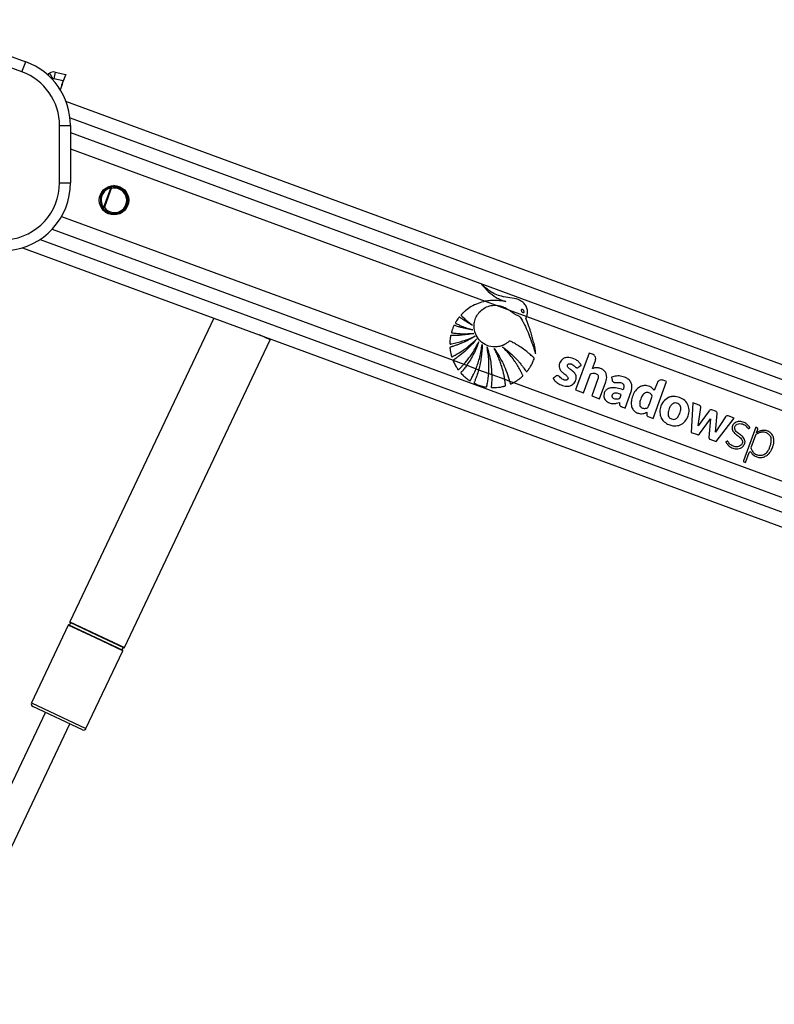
# Model space of a CAD drawing. Header units: millimetres. Extents: x 1903 to 18395, y 655 to 15963.
# Tile 13 of 54: x 3410 to 3965, y 6577 to 7300. Entities that reach past the tile are written whole.
import ezdxf

# ---------------------------------------------------------------- set-up
doc = ezdxf.new("R2010")
doc.units = ezdxf.units.MM

msp = doc.modelspace()

# ---------------------------------------------------------------- linework, layer by layer
at = {"color": 7, "linetype": 'Continuous', "lineweight": 25, "ltscale": 2}
for p, q in [((3329.64, 7300.26), (3414.45, 7269.39)), ((3411.72, 7261.87), (3326.9, 7292.74)), ((3411.72, 7261.87), (3414.45, 7269.39)), ((3431.08, 7260.55), (3431.95, 7261.05)), ((3436.2, 7261.71), (3443.82, 7260.07)), ((3443.82, 7260.07), (3442.08, 7255.34)), ((3442.08, 7255.34), (3435.06, 7256.85)), ((3440.95, 7252.01), (3439.83, 7248.78)), ((3442.08, 7255.34), (3440.86, 7252.03)), ((4899.9, 6704.87), (3444.06, 7240.25)), ((3439.35, 7180.46), (3439.35, 7222.4)), ((3439.35, 7222.4), (3447.35, 7222.4)), ((3447.35, 7222.4), (3447.35, 7180.46)), ((3439.35, 7180.46), (3447.35, 7180.46)), ((3478.97, 7178.4), (3481.81, 7177.36)), ((3481.83, 7177.44), (3479.22, 7178.41)), ((3481.83, 7177.44), (3481.81, 7177.36)), ((3471.93, 7162.43), (3477.04, 7176.35)), ((3477.31, 7176.16), (3472.25, 7162.4)), ((3474.71, 7176.43), (3474.94, 7175.99)), ((3477.15, 7176.45), (3477.04, 7176.35)), ((3470.1, 7163.89), (3470.56, 7164.07)), ((3471.94, 7162.29), (3471.93, 7162.43)), ((3475.86, 7158.17), (3472.16, 7159.53)), ((3472.35, 7159.37), (3475.83, 7158.09)), ((3475.83, 7158.09), (3475.86, 7158.17)), ((3412.07, 7132.68), (4699.41, 6659.27)), ((3752.12, 7093.31), (3760.03, 7090.4)), ((3760.03, 7090.4), (3769.88, 7086.78)), ((3769.88, 7086.78), (3782.57, 7082.11)), ((3552.64, 7080.99), (3446.91, 6857.84)), ((3782.57, 7082.11), (4592.57, 6784.24)), ((3486.94, 6838.87), (3594.05, 7064.93)), ((3594.05, 7064.93), (3594.31, 7065.66)), ((3828.49, 7055.32), (3818.53, 7028.26)), ((3830.97, 7054.41), (3828.49, 7055.32)), ((3728.5, 7049.97), (3736.39, 7047.07)), ((3830.88, 7043.87), (3833.08, 7049.85)), ((3736.39, 7047.07), (3738.53, 7046.28)), ((3738.53, 7046.28), (3745.34, 7043.78)), ((3745.34, 7043.78), (3747.27, 7043.07)), ((3747.27, 7043.07), (3754.66, 7040.35)), ((3754.66, 7040.35), (3756.9, 7039.53)), ((3824.35, 7026.12), (3829.45, 7040)), ((3756.9, 7039.53), (3766.45, 7036.01)), ((3766.45, 7036.01), (3769.95, 7034.73)), ((3769.95, 7034.73), (3772.91, 7033.64)), ((3772.91, 7033.64), (4575.83, 6738.37)), ((3834.9, 7036.27), (3830.35, 7023.91)), ((3836.17, 7021.77), (3840.72, 7034.14)), ((3844.9, 7037.58), (3845.28, 7035.37)), ((3875.45, 7007.32), (3885.41, 7034.39)), ((3878.37, 7033.21), (3876.34, 7027.7)), ((3885.41, 7034.39), (3882.91, 7035.31)), ((3818.53, 7028.26), (3824.35, 7026.12)), ((3854.87, 7014.89), (3859.34, 7027.05)), ((3830.35, 7023.91), (3836.17, 7021.77)), ((3904.61, 7018.69), (3903.5, 6997.01)), ((3909.27, 7016.98), (3904.61, 7018.69)), ((3870.88, 7011.8), (3870.78, 7010.15)), ((3908.63, 7001.86), (3910.51, 7015.37)), ((3916.69, 7012.96), (3908.63, 7001.86)), ((3921.41, 7012.53), (3918.63, 7013.55)), ((3871.85, 7008.65), (3875.45, 7007.32)), ((3909.6, 6995.88), (3917.59, 7006.89)), ((3917.59, 7006.89), (3916.5, 6993.34)), ((3921.28, 6997.16), (3922.51, 7010.8)), ((3928.66, 7008.45), (3921.28, 6997.16)), ((3921.92, 6990.24), (3934.98, 7007.52)), ((3934.98, 7007.52), (3930.65, 7009.11)), ((3903.5, 6997.01), (3908, 6995.35)), ((3950.95, 7000.77), (3941.87, 6976.08)), ((3951.8, 7000.46), (3950.95, 7000.77)), ((3951.44, 6996.76), (3951.46, 6996.78)), ((3951.46, 6996.78), (3952.36, 6999.25)), ((3917.2, 6991.97), (3921.92, 6990.24)), ((3950.77, 6994.92), (3947.35, 6985.62)), ((3943.39, 6974.84), (3946.06, 6982.1)), ((3942.25, 6975.27), (3943.39, 6974.84)), ((3445.76, 6855.41), (3418.72, 6798.34)), ((3458.75, 6779.37), (3485.79, 6836.44)), ((3456.09, 6778.42), (3419.67, 6795.67)), ((3428.88, 6791.31), (3331.25, 6585.27)), ((3349.25, 6576.74), (3446.88, 6782.78))]:
    msp.add_line(p, q, dxfattribs=at)
at = {"color": 8, "linetype": 'Continuous', "lineweight": 25, "ltscale": 2}
for p, q in [((3434.35, 7256.74), (3433.92, 7256.5)), ((3447.01, 7228.26), (4888.97, 6697.99)), ((3447.35, 7217.27), (4614.52, 6788.06)), ((3447.35, 7205.38), (3752.12, 7093.31)), ((3440.82, 7155.76), (3728.5, 7049.97)), ((3433.95, 7146.4), (4589.99, 6721.27)), ((3425.02, 7138.82), (4714.23, 6664.72)), ((3594.05, 7064.93), (3586.32, 7068.6)), ((3465.78, 6845.93), (3445.76, 6855.41)), ((3446.18, 6855.64), (3485.7, 6836.91)), ((3446.91, 6857.84), (3486.94, 6838.87)), ((3466.76, 6848.01), (3447, 6857.37)), ((3485.79, 6836.44), (3465.78, 6845.93)), ((3486.52, 6838.64), (3466.76, 6848.01)), ((3418.72, 6798.34), (3458.75, 6779.37))]:
    msp.add_line(p, q, dxfattribs=at)
at = {"color": 7, "linetype": 'Continuous', "lineweight": 25, "ltscale": 2, "flags": 128}
msp.add_lwpolyline([(3440.95, 7252.01), (3440.94, 7252.02), (3440.93, 7252.02), (3440.92, 7252.02), (3440.91, 7252.02), (3440.9, 7252.03), (3440.89, 7252.03), (3440.88, 7252.03), (3440.86, 7252.03)], dxfattribs=at)
at = {"color": 7, "linetype": 'Continuous', "lineweight": 25, "ltscale": 4}
msp.add_circle((3479.33, 7167.61), 10.8, dxfattribs=at)
for centre, radius, start, end in [((3397.35, 7222.4), 50, 0, 70), ((3397.35, 7222.4), 42, 0, 70), ((3428.6, 7264.89), 5, 288.13033, 299.80946), ((3428.6, 7264.89), 5, 288.13763, 299.80944), ((3434.93, 7255.85), 6, 77.85672, 119.80946), ((3526.83, 7311.13), 107.28, 207.82695, 210.46246), ((3505.74, 7242.92), 72.04, 164.87744, 168.84715), ((3434.85, 7255.88), 1, 77.85672, 119.80946), ((3397.35, 7180.46), 42, 275, 0), ((3397.35, 7180.46), 50, 275, 0), ((3479.33, 7167.61), 10.06, 75.73698, 249.80946), ((3479.33, 7167.61), 10.14, 249.82691, 75.69304), ((3479.33, 7167.61), 9.96, 117.65002, 201.9689), ((3479.33, 7167.61), 9.46, 117.65002, 201.9689), ((3890.61, 7013.46), 9.95, 97.11548, 100.51669), ((3918.05, 7011.97), 1.69, 69.80946, 144.02447), ((3920.83, 7010.95), 1.68, 354.84557, 69.80946), ((3889.67, 7011.86), 9.27, 205.18188, 209.93656), ((3930.07, 7007.53), 1.68, 69.80946, 146.84423), ((3951.47, 6999.57), 0.948, 339.80946, 69.80946), ((3956.65, 6990.43), 8.08, 62.49023, 68.80439), ((3952.14, 6994.42), 1.45, 121.89735, 159.80946), ((3946.83, 6981.82), 0.821, 33.86502, 159.80946), ((3942.46, 6975.86), 0.632, 159.80946, 249.80946), ((3446.12, 6855.24), 0.4, 81.24959, 154.64804), ((3446.33, 6856.62), 1, 261.24959, 48.04649), ((3447.27, 6857.66), 0.4, 154.64804, 228.04649), ((3486.37, 6837.66), 1, 81.24959, 228.04649), ((3486.58, 6839.04), 0.4, 261.24959, 334.64804), ((3485.43, 6836.61), 0.4, 334.64804, 48.04649), ((3420.52, 6797.48), 2, 154.64804, 244.64804), ((3456.94, 6780.22), 2, 244.64804, 334.64804)]:
    msp.add_arc(centre, radius, start, end, dxfattribs=at)
msp.add_ellipse((3479.67, 7167.48), major_axis=(8.44, -3.1), ratio=0.999983, start_param=4.094081, end_param=8.47229, dxfattribs=at)
at = {"color": 8, "linetype": 'Continuous', "lineweight": 25, "ltscale": 2}
msp.add_open_spline([(3431.08, 7260.55), (3431.06, 7260.48), (3431.02, 7260.32), (3430.93, 7259.68), (3430.86, 7259.16), (3430.85, 7259.09)], degree=3, knots=[0, 0, 0, 0, 0.453391, 0.923388, 1, 1, 1, 1], dxfattribs=at)
at = {"color": 7, "linetype": 'Continuous', "lineweight": 25, "ltscale": 2}
for points, knots in [([(3442.6, 7256.75), (3442.58, 7256.7), (3442.55, 7256.6), (3442.26, 7255.79), (3441.85, 7254.6), (3441.39, 7253.26), (3441.08, 7252.37), (3440.95, 7252.01)], [0, 0, 0, 0, 0.213276, 0.426545, 0.640061, 0.854446, 1, 1, 1, 1]), ([(3474.71, 7176.43), (3475.43, 7176.75), (3477.17, 7177.52), (3480.26, 7177.73), (3483.61, 7176.87), (3486.53, 7174.87), (3488.59, 7171.97), (3489.52, 7168.57), (3489.26, 7165.14), (3487.93, 7162.08), (3485.72, 7159.64), (3482.85, 7158.03), (3479.56, 7157.41), (3476.15, 7157.92), (3473.06, 7159.59), (3471.06, 7161.79), (3470.33, 7163.38), (3470.1, 7163.89)], [0, 0, 0, 0, 0.048635, 0.118424, 0.190965, 0.265084, 0.338808, 0.410243, 0.47863, 0.544689, 0.610083, 0.676612, 0.745578, 0.817366, 0.891192, 0.96526, 1, 1, 1, 1]), ([(3474.71, 7176.43), (3474.76, 7176.46), (3475.07, 7176.61), (3475.56, 7176.78), (3476.14, 7176.84), (3476.53, 7176.81), (3476.82, 7176.73), (3477.03, 7176.61), (3477.11, 7176.49), (3477.15, 7176.45)], [0, 0, 0, 0, 0.070103, 0.395135, 0.587131, 0.731052, 0.841657, 0.936351, 1, 1, 1, 1]), ([(3477.04, 7176.35), (3477.02, 7176.37), (3476.94, 7176.43), (3476.66, 7176.48), (3476.02, 7176.44), (3475.4, 7176.22), (3474.99, 7176.01), (3474.94, 7175.99)], [0, 0, 0, 0, 0.045344, 0.125649, 0.375686, 0.92411, 1, 1, 1, 1]), ([(3477.31, 7176.16), (3477.31, 7176.16), (3477.22, 7176.23), (3477.13, 7176.29), (3477.04, 7176.35)], [0, 0, 0, 0, 0.0286329, 1, 1, 1, 1]), ([(3477.15, 7176.45), (3477.2, 7176.36), (3477.26, 7176.26), (3477.31, 7176.16), (3477.31, 7176.16)], [0, 0, 0, 0, 0.971383, 1, 1, 1, 1]), ([(3471.94, 7162.29), (3471.89, 7162.28), (3471.73, 7162.24), (3471.47, 7162.3), (3471.07, 7162.5), (3470.54, 7163), (3470.26, 7163.55), (3470.1, 7163.89)], [0, 0, 0, 0, 0.060695, 0.184545, 0.294065, 0.574644, 1, 1, 1, 1]), ([(3470.56, 7164.07), (3470.7, 7163.77), (3470.93, 7163.27), (3471.33, 7162.78), (3471.62, 7162.54), (3471.78, 7162.44), (3471.89, 7162.44), (3471.93, 7162.43)], [0, 0, 0, 0, 0.455671, 0.745011, 0.850638, 0.957061, 1, 1, 1, 1]), ([(3471.93, 7162.43), (3472.03, 7162.42), (3472.14, 7162.41), (3472.25, 7162.4), (3472.25, 7162.4)], [0, 0, 0, 0, 0.971367, 1, 1, 1, 1]), ([(3472.25, 7162.4), (3472.25, 7162.4), (3472.15, 7162.36), (3472.04, 7162.33), (3471.94, 7162.29)], [0, 0, 0, 0, 0.028617, 1, 1, 1, 1]), ([(3749.5, 7105.92), (3751.06, 7104.08), (3754.17, 7100.4), (3759.05, 7096.66), (3762.91, 7094.65), (3765.03, 7093.86), (3766.28, 7093.47), (3766.92, 7093.33), (3767.24, 7093.26)], [0, 0, 0, 0, 0.325668, 0.650323, 0.822897, 0.911046, 0.955442, 1, 1, 1, 1]), ([(3782.57, 7082.11), (3782.63, 7082.28), (3782.73, 7082.54), (3782.81, 7082.81), (3782.83, 7082.91), (3782.84, 7082.92), (3782.84, 7082.95), (3782.88, 7083.07), (3783, 7083.54), (3783.26, 7085.02), (3783.14, 7087.54), (3781.93, 7090.48), (3779.64, 7093.03), (3775.66, 7095.06), (3770.27, 7095.97), (3764.51, 7096.68), (3759.41, 7098.47), (3755.5, 7100.76), (3752.2, 7103.28), (3750.4, 7105.03), (3749.5, 7105.92)], [0, 0, 0, 0, 0.0122116, 0.018316, 0.0186974, 0.0187928, 0.0191743, 0.0207003, 0.0268047, 0.0512622, 0.1205248, 0.1896986, 0.2582554, 0.3423173, 0.4797059, 0.6178003, 0.725871, 0.8340203, 0.9166053, 1, 1, 1, 1]), ([(3752.12, 7093.31), (3750.35, 7092.86), (3746.79, 7091.96), (3742.02, 7089.61), (3738.57, 7087.24), (3736.66, 7085.59), (3735.87, 7084.85), (3735.47, 7084.46), (3735.06, 7084.02), (3734.66, 7083.69), (3734.43, 7083.37), (3734.39, 7083.16), (3734.45, 7082.93), (3734.66, 7082.67), (3734.94, 7082.4), (3735.22, 7082.16), (3735.77, 7081.65), (3736.6, 7080.82), (3738.18, 7079.38), (3740.2, 7077.63), (3741.9, 7076.33), (3742.75, 7075.67)], [0, 0, 0, 0, 0.170073, 0.342458, 0.493965, 0.560669, 0.578149, 0.595632, 0.613121, 0.63394, 0.644245, 0.648933, 0.65374, 0.665826, 0.679587, 0.690335, 0.699835, 0.749875, 0.799914, 0.899957, 1, 1, 1, 1]), ([(3767.24, 7093.26), (3766, 7093.43), (3763.53, 7093.76), (3759.75, 7093.97), (3755.93, 7093.91), (3753.39, 7093.51), (3752.12, 7093.31)], [0, 0, 0, 0, 0.246314, 0.493579, 0.745452, 1, 1, 1, 1]), ([(3787.97, 7050.86), (3788.03, 7050.99), (3788.12, 7051.17), (3788.14, 7051.44), (3788.06, 7051.62), (3787.84, 7051.87), (3787.33, 7052.31), (3786.47, 7053.14), (3785.13, 7054.32), (3783.02, 7056.11), (3780.12, 7058.33), (3777.05, 7060.41), (3774.55, 7061.9), (3772.99, 7062.81), (3771.66, 7063.46), (3770.83, 7064.1), (3770, 7064.18), (3769.63, 7063.91), (3768.96, 7063.31), (3767.66, 7062.21), (3766.14, 7061.4), (3765.02, 7060.92), (3764.59, 7060.76), (3763.83, 7060.48), (3762.59, 7060.13), (3759.48, 7059.6), (3754.78, 7060.03), (3749.54, 7062.76), (3745.8, 7067.05), (3744.01, 7071.75), (3743.78, 7076.19), (3744.54, 7080.04), (3746.33, 7083.76), (3749.23, 7086.99), (3753.05, 7089.34), (3756.8, 7090.42), (3759.16, 7090.4), (3760.03, 7090.4)], [0, 0, 0, 0, 0.005234, 0.007066, 0.009546, 0.012124, 0.018947, 0.033854, 0.055123, 0.082783, 0.133467, 0.186075, 0.215661, 0.237974, 0.251102, 0.26888, 0.274399, 0.27951, 0.284514, 0.306985, 0.340224, 0.345651, 0.351077, 0.356504, 0.374943, 0.396981, 0.469731, 0.539544, 0.604097, 0.669998, 0.715984, 0.761914, 0.809541, 0.862627, 0.915554, 0.968749, 1, 1, 1, 1]), ([(3760.03, 7090.4), (3761.05, 7090.27), (3763.12, 7090.03), (3765.78, 7089.05), (3768.03, 7087.94), (3769.26, 7087.16), (3769.88, 7086.78)], [0, 0, 0, 0, 0.289879, 0.589536, 0.793964, 1, 1, 1, 1]), ([(3769.88, 7086.78), (3770.43, 7086.39), (3771.18, 7085.87), (3772.09, 7085.17), (3772.66, 7084.75), (3773.24, 7084.35), (3774.33, 7083.65), (3775.94, 7082.99), (3777.83, 7081.91), (3778.7, 7080.23), (3779.42, 7079.03), (3779.85, 7078.21), (3780.05, 7077.84), (3780.13, 7077.68), (3780.17, 7077.61), (3780.18, 7077.58), (3780.19, 7077.57), (3780.19, 7077.56), (3780.2, 7077.56), (3782.15, 7073.77), (3784.03, 7069.32), (3785.9, 7064.28), (3786.47, 7062.71), (3787.02, 7061.13), (3787.56, 7059.55), (3788.09, 7057.96), (3788.62, 7056.38), (3788.96, 7055.33), (3789.13, 7054.81)], [0, 0, 0, 0, 0.052346, 0.0707685, 0.0890344, 0.1072433, 0.1255178, 0.1890436, 0.2432128, 0.2888753, 0.3325226, 0.35213, 0.3607571, 0.3645529, 0.366223, 0.3669579, 0.3672812, 0.3674235, 0.3674861, 0.3675353, 0.6977348, 0.7410707, 0.784395, 0.8276945, 0.8709548, 0.9141602, 0.9572944, 1, 1, 1, 1]), ([(3778.75, 7087.18), (3778.71, 7087.13), (3778.62, 7087.04), (3778.55, 7086.84), (3778.55, 7086.56), (3778.69, 7086.1), (3779.07, 7085.57), (3779.53, 7085.17), (3779.94, 7085.02), (3780.17, 7084.99), (3780.37, 7085.04), (3780.45, 7085.11), (3780.49, 7085.14)], [0, 0, 0, 0, 0.05441, 0.108832, 0.182981, 0.30482, 0.522556, 0.753613, 0.828747, 0.904475, 0.959027, 1, 1, 1, 1]), ([(3780.49, 7085.14), (3780.54, 7085.18), (3780.62, 7085.27), (3780.69, 7085.47), (3780.7, 7085.75), (3780.55, 7086.2), (3780.18, 7086.74), (3779.72, 7087.13), (3779.32, 7087.3), (3779.08, 7087.32), (3778.88, 7087.28), (3778.79, 7087.21), (3778.75, 7087.18)], [0, 0, 0, 0, 0.054059, 0.108137, 0.181491, 0.30198, 0.518466, 0.748826, 0.824559, 0.900878, 0.955237, 1, 1, 1, 1]), ([(3742.75, 7075.67), (3741.9, 7076.14), (3740.2, 7077.07), (3738.08, 7078.38), (3736.39, 7079.5), (3735.3, 7080.25), (3734.52, 7080.82), (3733.94, 7081.22), (3733.57, 7081.57), (3733.26, 7081.68), (3733.14, 7081.69), (3733.02, 7081.65), (3732.76, 7081.45), (3732.41, 7081), (3731.8, 7080.17), (3731.25, 7079.27), (3730.73, 7078.44), (3730.45, 7077.99), (3730.29, 7077.68), (3730.25, 7077.5), (3730.28, 7077.34), (3730.38, 7077.21), (3730.63, 7077.03), (3731.31, 7076.71), (3732.7, 7076), (3735.25, 7074.95), (3738.75, 7073.58), (3741.52, 7072.76), (3742.94, 7072.33)], [0, 0, 0, 0, 0.09576, 0.19152, 0.246759, 0.296659, 0.322491, 0.341821, 0.367138, 0.370982, 0.37465, 0.378607, 0.383429, 0.406829, 0.434289, 0.485454, 0.510376, 0.53143, 0.538666, 0.544529, 0.549036, 0.554037, 0.560031, 0.580165, 0.628108, 0.713988, 0.853414, 1, 1, 1, 1]), ([(3789.13, 7054.81), (3789.15, 7055.51), (3789.17, 7056.48), (3788.9, 7057.8), (3788.7, 7058.86), (3788.38, 7060.38), (3787.96, 7062.23), (3787.29, 7064.88), (3786.36, 7068.24), (3785.2, 7071.97), (3784.02, 7075.44), (3783.11, 7077.92), (3782.52, 7079.48), (3782.23, 7080.14), (3782.11, 7080.44), (3782.08, 7080.59), (3782.03, 7080.69), (3782, 7080.74), (3781.98, 7080.83), (3782.03, 7080.95), (3782.13, 7081.12), (3782.35, 7081.49), (3782.48, 7081.84), (3782.57, 7082.11)], [0, 0, 0, 0, 0.073127, 0.101915, 0.141793, 0.187064, 0.264692, 0.342321, 0.473995, 0.632265, 0.753153, 0.860231, 0.909873, 0.928648, 0.93682, 0.943166, 0.945245, 0.947608, 0.949621, 0.95472, 0.961087, 0.970084, 1, 1, 1, 1]), ([(3743.67, 7069.77), (3741.93, 7069.43), (3738.81, 7068.83), (3734.74, 7068.42), (3731.89, 7068.25), (3730.04, 7068.2), (3728.86, 7068.21), (3728.02, 7068.2), (3727.46, 7068.24), (3727.08, 7068.26), (3726.9, 7068.21), (3726.82, 7068.17), (3726.73, 7068.09), (3726.66, 7067.94), (3726.61, 7067.64), (3726.53, 7067.21), (3726.41, 7066.49), (3726.26, 7065.28), (3726.11, 7063.91), (3726.05, 7062.81), (3726.07, 7062.31), (3726.12, 7062.12), (3726.23, 7061.99), (3726.4, 7061.91), (3726.62, 7061.91), (3726.87, 7061.95), (3727.07, 7061.99), (3727.2, 7062.02), (3727.25, 7062.03), (3727.27, 7062.04), (3727.28, 7062.04), (3727.29, 7062.04), (3727.29, 7062.04), (3727.29, 7062.04), (3727.29, 7062.04), (3730.16, 7062.57), (3736.09, 7063.99), (3741.69, 7066.38), (3744.6, 7067.63)], [0, 0, 0, 0, 0.124268, 0.224134, 0.287391, 0.32581, 0.354668, 0.370117, 0.385225, 0.394173, 0.396313, 0.398354, 0.400352, 0.404874, 0.409569, 0.422064, 0.435864, 0.460943, 0.507806, 0.532673, 0.538552, 0.542987, 0.546573, 0.550039, 0.555782, 0.562197, 0.56788, 0.570235, 0.571223, 0.571646, 0.57183, 0.571911, 0.571946, 0.571962, 0.571969, 0.571974, 0.777422, 1, 1, 1, 1]), ([(3742.94, 7072.33), (3741.4, 7072.58), (3738.62, 7073.03), (3735.12, 7073.87), (3732.73, 7074.54), (3731.17, 7075.03), (3730.25, 7075.33), (3729.66, 7075.59), (3729.35, 7075.59), (3729.2, 7075.49), (3729.11, 7075.41), (3728.97, 7075.17), (3728.7, 7074.65), (3728.37, 7073.86), (3728.07, 7072.97), (3727.78, 7072.11), (3727.53, 7071.38), (3727.37, 7070.86), (3727.33, 7070.61), (3727.34, 7070.49), (3727.37, 7070.39), (3727.46, 7070.26), (3727.67, 7070.15), (3727.98, 7070.11), (3728.75, 7070.03), (3729.97, 7069.86), (3731.76, 7069.7), (3733.68, 7069.57), (3737.68, 7069.41), (3741.01, 7069.61), (3743.67, 7069.77)], [0, 0, 0, 0, 0.130262, 0.233617, 0.299768, 0.336789, 0.369447, 0.380584, 0.390293, 0.392933, 0.395825, 0.399941, 0.415813, 0.444971, 0.471103, 0.493456, 0.520924, 0.53476, 0.538753, 0.542051, 0.544892, 0.547529, 0.554863, 0.563496, 0.573591, 0.618893, 0.666575, 0.72277, 0.779183, 1, 1, 1, 1]), ([(3744.6, 7067.63), (3743.04, 7066.71), (3740.07, 7064.95), (3736.11, 7063.08), (3733.05, 7061.82), (3731.04, 7061.08), (3729.52, 7060.56), (3728.44, 7060.22), (3727.51, 7059.92), (3726.85, 7059.8), (3726.45, 7059.63), (3726.32, 7059.54), (3726.25, 7059.46), (3726.2, 7059.33), (3726.19, 7059.09), (3726.23, 7058.63), (3726.33, 7057.9), (3726.45, 7056.95), (3726.71, 7055.56), (3726.98, 7054.29), (3727.25, 7053.31), (3727.33, 7052.96), (3727.4, 7052.79), (3727.48, 7052.68), (3727.58, 7052.6), (3727.7, 7052.57), (3727.97, 7052.59), (3728.24, 7052.74), (3728.49, 7052.89), (3728.59, 7052.96), (3728.63, 7052.98), (3728.65, 7052.99), (3728.65, 7052.99), (3728.66, 7052.99), (3728.66, 7052.99), (3728.66, 7052.99), (3728.66, 7052.99), (3730.63, 7054.03), (3734.6, 7056.38), (3740.4, 7060.55), (3743.98, 7063.93), (3745.83, 7065.67)], [0, 0, 0, 0, 0.108949, 0.208094, 0.263111, 0.308423, 0.336747, 0.360079, 0.37671, 0.395394, 0.400258, 0.402679, 0.404737, 0.406695, 0.410739, 0.419483, 0.434414, 0.454793, 0.477277, 0.51983, 0.532788, 0.53826, 0.541373, 0.544322, 0.546268, 0.548762, 0.551547, 0.562359, 0.567025, 0.568834, 0.569564, 0.56987, 0.570002, 0.570059, 0.570085, 0.570096, 0.5701, 0.570104, 0.704082, 0.847381, 1, 1, 1, 1]), ([(3745.83, 7065.67), (3743.04, 7062.5), (3739.02, 7057.93), (3733.63, 7053.62), (3731.28, 7051.94), (3730.26, 7051.23), (3729.72, 7050.88), (3729.2, 7050.49), (3728.7, 7050.29), (3728.54, 7050.03), (3728.5, 7049.97)], [0, 0, 0, 0, 0.538402, 0.775481, 0.879894, 0.907254, 0.934619, 0.96199, 0.990558, 1, 1, 1, 1]), ([(3736.39, 7047.07), (3737.68, 7048.58), (3740.46, 7051.86), (3744.21, 7057.37), (3746.35, 7061.52), (3747.43, 7063.61)], [0, 0, 0, 0, 0.298724, 0.645928, 1, 1, 1, 1]), ([(3747.43, 7063.61), (3746.25, 7060.57), (3743.88, 7054.48), (3740.32, 7049.01), (3738.53, 7046.28)], [0, 0, 0, 0, 0.500097, 1, 1, 1, 1]), ([(3745.34, 7043.78), (3746.35, 7046.58), (3748.44, 7052.36), (3749.37, 7058.42), (3749.85, 7061.54)], [0, 0, 0, 0, 0.486054, 1, 1, 1, 1]), ([(3749.85, 7061.54), (3749.73, 7058.42), (3749.48, 7052.18), (3748.01, 7046.1), (3747.27, 7043.07)], [0, 0, 0, 0, 0.500115, 1, 1, 1, 1]), ([(3753.47, 7059.76), (3754.41, 7056.45), (3756.29, 7049.83), (3756.69, 7042.96), (3756.9, 7039.53)], [0, 0, 0, 0, 0.500143, 1, 1, 1, 1]), ([(3754.66, 7040.35), (3754.79, 7043.5), (3755.07, 7050.01), (3754.02, 7056.44), (3753.47, 7059.76)], [0, 0, 0, 0, 0.484372, 1, 1, 1, 1]), ([(3758.67, 7058.63), (3761.11, 7054.91), (3766, 7047.48), (3768.63, 7038.98), (3769.95, 7034.73)], [0, 0, 0, 0, 0.500001, 1, 1, 1, 1]), ([(3766.45, 7036.01), (3766.36, 7036.54), (3766.12, 7037.98), (3765.6, 7040.47), (3764.93, 7043.13), (3764.09, 7046), (3763.1, 7048.94), (3761.79, 7052.25), (3760.33, 7055.49), (3759.22, 7057.58), (3758.67, 7058.63)], [0, 0, 0, 0, 0.066518, 0.182621, 0.31695, 0.408689, 0.556518, 0.704341, 0.852167, 1, 1, 1, 1]), ([(3764.9, 7059.77), (3766.37, 7058.65), (3769.31, 7056.41), (3773.15, 7052.86), (3776.07, 7049.76), (3778.19, 7047.25), (3779.55, 7045.53), (3780.65, 7044.03), (3781.43, 7042.97), (3781.94, 7042.14), (3782.21, 7041.75), (3782.38, 7041.65), (3782.5, 7041.62), (3782.68, 7041.65), (3782.85, 7041.78), (3783.04, 7042.01), (3783.34, 7042.45), (3783.78, 7042.99), (3784.53, 7044.06), (3785.58, 7045.72), (3786.88, 7048.1), (3787.61, 7049.94), (3787.97, 7050.86)], [0, 0, 0, 0, 0.152817, 0.305598, 0.431743, 0.504493, 0.577242, 0.613253, 0.658131, 0.685771, 0.69446, 0.697026, 0.701153, 0.704888, 0.711447, 0.718643, 0.72912, 0.755836, 0.775879, 0.836896, 0.918475, 1, 1, 1, 1]), ([(3772.91, 7033.64), (3773.01, 7033.69), (3773.22, 7033.8), (3773.73, 7034.07), (3774.52, 7034.53), (3775.86, 7035.37), (3777.03, 7036.2), (3777.97, 7036.94), (3778.45, 7037.33), (3778.95, 7037.78), (3779.44, 7038.11), (3779.76, 7038.47), (3779.81, 7038.74), (3779.71, 7039.19), (3779.26, 7039.9), (3778.81, 7040.84), (3778.35, 7041.74), (3777.87, 7042.63), (3777.21, 7043.84), (3776.34, 7045.34), (3775.22, 7047.17), (3773.53, 7049.71), (3771.19, 7052.88), (3768.18, 7056.45), (3765.99, 7058.66), (3764.9, 7059.77)], [0, 0, 0, 0, 0.010051, 0.020105, 0.050774, 0.089324, 0.157166, 0.174936, 0.192705, 0.210473, 0.233655, 0.244501, 0.250006, 0.256838, 0.28421, 0.321665, 0.347099, 0.372534, 0.40917, 0.466077, 0.522983, 0.595504, 0.73035, 0.865131, 1, 1, 1, 1]), ([(3833.08, 7049.85), (3833.19, 7050.37), (3833.43, 7051.39), (3832.94, 7052.81), (3832.09, 7053.87), (3831.34, 7054.23), (3830.97, 7054.41)], [0, 0, 0, 0, 0.283705, 0.557917, 0.775026, 1, 1, 1, 1]), ([(3728.5, 7049.97), (3728.49, 7049.92), (3728.46, 7049.81), (3728.55, 7049.42), (3729.23, 7048.17), (3730.01, 7046.43), (3731.04, 7044.75), (3731.62, 7043.88), (3731.91, 7043.38), (3732.12, 7043.18), (3732.26, 7043.1), (3732.4, 7043.08), (3732.56, 7043.12), (3732.78, 7043.26), (3732.98, 7043.46), (3733.14, 7043.65), (3733.22, 7043.74), (3733.26, 7043.78), (3733.29, 7043.8), (3733.3, 7043.81), (3733.31, 7043.83), (3733.34, 7043.86), (3733.47, 7043.99), (3733.98, 7044.5), (3735, 7045.54), (3735.88, 7046.51), (3736.39, 7047.07)], [0, 0, 0, 0, 0.0109223, 0.0247483, 0.0848059, 0.3224912, 0.4413695, 0.5151888, 0.5521823, 0.5651634, 0.5782709, 0.5872122, 0.5961191, 0.6128667, 0.6433975, 0.6585586, 0.6661387, 0.6699288, 0.6718238, 0.6727714, 0.6732451, 0.6751401, 0.68272, 0.7130399, 0.8343283, 1, 1, 1, 1]), ([(3805.35, 7038.77), (3804.99, 7038.72), (3804.28, 7038.61), (3803.5, 7037.88), (3802.84, 7037.41), (3802.33, 7037.09), (3802.1, 7036.89), (3802.03, 7036.74), (3802.02, 7036.68), (3802.04, 7036.56), (3802.3, 7036.22), (3802.73, 7035.52), (3803.63, 7034.55), (3804.76, 7033.58), (3806.21, 7032.61), (3807.87, 7031.78), (3809.77, 7031.16), (3811.74, 7030.87), (3813.65, 7030.99), (3815.42, 7031.54), (3816.88, 7032.56), (3818.04, 7033.89), (3818.77, 7035.35), (3819.08, 7036.77), (3819.04, 7038.07), (3818.7, 7039.11), (3817.91, 7040.51), (3816.68, 7041.74), (3815.17, 7042.94), (3814.04, 7043.75), (3813.12, 7044.53), (3812.52, 7045.33), (3812.4, 7046.14), (3812.62, 7046.74), (3813.04, 7047.22), (3813.75, 7047.51), (3814.68, 7047.45), (3815.87, 7047.07), (3817.25, 7046.16), (3818.18, 7045.04), (3819.11, 7044.55), (3819.58, 7044.44), (3820.08, 7044.49), (3820.37, 7044.68), (3820.52, 7044.78)], [0, 0, 0, 0, 0.0226935, 0.0437687, 0.0651254, 0.0741052, 0.0817038, 0.0833114, 0.0846079, 0.0858086, 0.0903707, 0.111465, 0.1376482, 0.1725378, 0.205482, 0.2470289, 0.2889527, 0.3304574, 0.3713797, 0.4085198, 0.4449783, 0.4820391, 0.5188242, 0.5459772, 0.5729923, 0.599285, 0.6141098, 0.6736334, 0.7069358, 0.735471, 0.7605499, 0.7834668, 0.7961254, 0.8098728, 0.822722, 0.8348476, 0.8566123, 0.8796709, 0.9131375, 0.9588327, 0.9692417, 0.9789822, 0.9887727, 1, 1, 1, 1]), ([(3820.52, 7044.78), (3820.64, 7044.87), (3820.9, 7045.06), (3821.34, 7045.4), (3821.74, 7045.7), (3822.07, 7045.95), (3822.27, 7046.11), (3822.43, 7046.2), (3822.53, 7046.27), (3822.58, 7046.32), (3822.58, 7046.38), (3822.56, 7046.45), (3822.5, 7046.59), (3822.4, 7046.76), (3822.29, 7046.92), (3822.23, 7047.02), (3822.2, 7047.06), (3822.2, 7047.07), (3822.19, 7047.07), (3822.19, 7047.08), (3822.19, 7047.08), (3822.19, 7047.08), (3822.19, 7047.08), (3821.97, 7047.45), (3821.46, 7048.16), (3820.55, 7049.1), (3819.54, 7049.91), (3817.38, 7051.26), (3814.48, 7052.21), (3811.09, 7052.02), (3808.94, 7051.02), (3807.49, 7049.49), (3806.66, 7047.81), (3806.35, 7045.98), (3806.62, 7043.93), (3807.59, 7042.24), (3808.85, 7041.07), (3809.99, 7040.16), (3811.13, 7039.29), (3812.18, 7038.41), (3812.82, 7037.63), (3812.99, 7036.92), (3812.92, 7036.42), (3812.69, 7035.98), (3812.35, 7035.64), (3811.93, 7035.41), (3811.38, 7035.27), (3810.47, 7035.3), (3809.27, 7035.7), (3808, 7036.59), (3807.11, 7037.6), (3806.31, 7038.51), (3805.67, 7038.68), (3805.35, 7038.77)], [0, 0, 0, 0, 0.009933, 0.021428, 0.036586, 0.043256, 0.048496, 0.053293, 0.055328, 0.056685, 0.057709, 0.059012, 0.061578, 0.067091, 0.072433, 0.074295, 0.074963, 0.075223, 0.075331, 0.075377, 0.075396, 0.075405, 0.075409, 0.075412, 0.103996, 0.132573, 0.161198, 0.189781, 0.300288, 0.355354, 0.410313, 0.451904, 0.492398, 0.532427, 0.572388, 0.627017, 0.65651, 0.68584, 0.722817, 0.751197, 0.776739, 0.787339, 0.798404, 0.80906, 0.819367, 0.829737, 0.840332, 0.856561, 0.889067, 0.921966, 0.957477, 0.97857, 1, 1, 1, 1]), ([(3738.53, 7046.28), (3737.92, 7045.46), (3736.69, 7043.81), (3735.4, 7041.93), (3734.36, 7041.02), (3734.26, 7040.67), (3734.28, 7040.5), (3734.42, 7040.25), (3734.7, 7039.98), (3735.39, 7039.35), (3736.81, 7037.87), (3738.53, 7036.51), (3739.97, 7035.5), (3740.44, 7035.14), (3740.75, 7035), (3740.92, 7034.98), (3741.05, 7035.02), (3741.22, 7035.15), (3741.34, 7035.36), (3741.43, 7035.53), (3741.47, 7035.6), (3741.47, 7035.61), (3741.48, 7035.62), (3741.48, 7035.62), (3741.49, 7035.64), (3741.53, 7035.72), (3741.7, 7036.03), (3742.37, 7037.26), (3743.7, 7039.87), (3744.73, 7042.32), (3745.34, 7043.78)], [0, 0, 0, 0, 0.119019, 0.238038, 0.26779, 0.273408, 0.279067, 0.287243, 0.305657, 0.323883, 0.396823, 0.542895, 0.577381, 0.601874, 0.611226, 0.616227, 0.621263, 0.626956, 0.640628, 0.648417, 0.649391, 0.649878, 0.650121, 0.650243, 0.65073, 0.652677, 0.660466, 0.691624, 0.816288, 1, 1, 1, 1]), ([(3747.27, 7043.07), (3746.83, 7041.54), (3746.16, 7039.26), (3745, 7036.31), (3744.44, 7034.63), (3743.9, 7033.72), (3743.87, 7033.43), (3743.9, 7033.31), (3743.99, 7033.18), (3744.2, 7033.03), (3744.54, 7032.9), (3745.33, 7032.55), (3747.05, 7031.81), (3749.24, 7031.1), (3751.2, 7030.66), (3752.14, 7030.43), (3752.61, 7030.37), (3752.87, 7030.35), (3753.05, 7030.43), (3753.18, 7030.56), (3753.29, 7030.81), (3753.34, 7031.11), (3753.38, 7031.34), (3753.39, 7031.44), (3753.4, 7031.48), (3753.42, 7031.57), (3753.5, 7031.95), (3753.8, 7033.46), (3754.28, 7036.32), (3754.52, 7038.92), (3754.66, 7040.35)], [0, 0, 0, 0, 0.157631, 0.236406, 0.315181, 0.334872, 0.339705, 0.343582, 0.347446, 0.354724, 0.369122, 0.383422, 0.440618, 0.55513, 0.612319, 0.640914, 0.65055, 0.660259, 0.665261, 0.670267, 0.677697, 0.69242, 0.699727, 0.701553, 0.70201, 0.703837, 0.711143, 0.74037, 0.85732, 1, 1, 1, 1]), ([(3829.45, 7040), (3830.02, 7040.19), (3831.06, 7040.54), (3832.54, 7040.53), (3833.73, 7040.19), (3834.55, 7039.64), (3835.04, 7038.88), (3835.27, 7038.04), (3835.16, 7037.12), (3834.98, 7036.54), (3834.9, 7036.27)], [0, 0, 0, 0, 0.20075, 0.371353, 0.491267, 0.615204, 0.694596, 0.793687, 0.904539, 1, 1, 1, 1]), ([(3840.72, 7034.14), (3840.94, 7034.85), (3841.38, 7036.28), (3841.44, 7038.56), (3840.8, 7040.76), (3839.41, 7042.59), (3837.47, 7043.8), (3835.31, 7044.45), (3833.02, 7044.58), (3831.59, 7044.1), (3830.88, 7043.87)], [0, 0, 0, 0, 0.124448, 0.250146, 0.374778, 0.499816, 0.624786, 0.750232, 0.874855, 1, 1, 1, 1]), ([(3756.9, 7039.53), (3756.9, 7038.27), (3756.9, 7035.75), (3756.82, 7032.92), (3756.55, 7031.21), (3756.49, 7030.66), (3756.5, 7030.36), (3756.54, 7030.18), (3756.62, 7030.06), (3756.75, 7029.97), (3756.98, 7029.91), (3757.28, 7029.91), (3757.98, 7029.93), (3760.44, 7029.91), (3763.09, 7030.26), (3765.42, 7030.8), (3766.12, 7030.96), (3766.62, 7031.05), (3766.91, 7031.25), (3767.01, 7031.42), (3767.06, 7031.76), (3766.99, 7032.27), (3766.77, 7033.62), (3766.64, 7034.88), (3766.47, 7035.9), (3766.45, 7036.01)], [0, 0, 0, 0, 0.152277, 0.304556, 0.341643, 0.361925, 0.371686, 0.378319, 0.383684, 0.389051, 0.397151, 0.411378, 0.425499, 0.481997, 0.708795, 0.746301, 0.771304, 0.79642, 0.80697, 0.813188, 0.819401, 0.847328, 0.875071, 0.98603, 1, 1, 1, 1]), ([(3769.95, 7034.73), (3770.05, 7034.11), (3770.16, 7033.45), (3770.47, 7032.81), (3770.57, 7032.71), (3770.7, 7032.65), (3770.94, 7032.65), (3771.72, 7032.92), (3772.37, 7033.31), (3772.91, 7033.64)], [0, 0, 0, 0, 0.391326, 0.424652, 0.451488, 0.47848, 0.512037, 0.601834, 1, 1, 1, 1]), ([(3859.34, 7027.05), (3859.6, 7027.95), (3860.12, 7029.76), (3859.78, 7032.62), (3858.4, 7035.14), (3855.89, 7037.15), (3852.51, 7038.35), (3848.6, 7038.65), (3846.11, 7037.93), (3844.9, 7037.58)], [0, 0, 0, 0, 0.122899, 0.245993, 0.3688, 0.492261, 0.661688, 0.834247, 1, 1, 1, 1]), ([(3845.28, 7035.37), (3845.33, 7035.18), (3845.42, 7034.79), (3845.77, 7034.28), (3846.23, 7033.9), (3847.34, 7033.4), (3849.18, 7033.8), (3851.18, 7033.72), (3852.71, 7033.19), (3853.6, 7032.46), (3854.03, 7031.48), (3854.1, 7030.07), (3853.68, 7029.05), (3853.39, 7028.35)], [0, 0, 0, 0, 0.043693, 0.087035, 0.130805, 0.173871, 0.347703, 0.520641, 0.609431, 0.697904, 0.762047, 0.837472, 1, 1, 1, 1]), ([(3882.91, 7035.31), (3882.4, 7035.43), (3881.38, 7035.66), (3879.97, 7035.17), (3878.91, 7034.33), (3878.55, 7033.59), (3878.37, 7033.21)], [0, 0, 0, 0, 0.283705, 0.557917, 0.775026, 1, 1, 1, 1]), ([(3853.39, 7028.35), (3851.92, 7028.77), (3848.99, 7029.62), (3845.09, 7029.93), (3842.1, 7029.09), (3840.25, 7027.59), (3839.29, 7025.43), (3839.17, 7023.34), (3839.73, 7021.6), (3841.03, 7019.98), (3843.15, 7018.61), (3845.96, 7018), (3848.5, 7018.22), (3850, 7018.74), (3850.67, 7018.98)], [0, 0, 0, 0, 0.143245, 0.2863, 0.358562, 0.42973, 0.501653, 0.57333, 0.62118, 0.668883, 0.765222, 0.851094, 0.934425, 1, 1, 1, 1]), ([(3852.12, 7024.89), (3851.11, 7025.22), (3849.7, 7025.69), (3847.82, 7025.85), (3846.77, 7025.74), (3846, 7025.38), (3845.55, 7024.9), (3845.26, 7024.3), (3845.14, 7023.66), (3845.25, 7023.04), (3845.74, 7022.39), (3846.71, 7021.88), (3848.02, 7021.48), (3848.98, 7021.57), (3849.46, 7021.62)], [0, 0, 0, 0, 0.235346, 0.328382, 0.417623, 0.466597, 0.514368, 0.562572, 0.611927, 0.656748, 0.699407, 0.787981, 0.894127, 1, 1, 1, 1]), ([(3876.34, 7027.7), (3875.88, 7028.33), (3875.01, 7029.54), (3873.18, 7030.76), (3870.93, 7031.49), (3868.27, 7031.45), (3865.09, 7030.34), (3862.29, 7027.73), (3860.34, 7024.03), (3859.4, 7020.32), (3859.27, 7016.85), (3860.32, 7014.04), (3862.2, 7011.95), (3864.81, 7010.79), (3867.89, 7010.56), (3869.89, 7011.39), (3870.88, 7011.8)], [0, 0, 0, 0, 0.0551744, 0.1049243, 0.1521209, 0.2211304, 0.2887846, 0.3864041, 0.4840759, 0.5817345, 0.6552064, 0.7265595, 0.7887211, 0.8486952, 0.9250844, 1, 1, 1, 1]), ([(3874.87, 7023.7), (3874.7, 7024.06), (3874.34, 7024.76), (3873.47, 7025.59), (3872.43, 7026.16), (3871.14, 7026.47), (3869.69, 7026.19), (3867.95, 7024.84), (3866.81, 7022.78), (3866.04, 7020.53), (3865.65, 7018.87), (3865.54, 7017.34), (3865.89, 7016.5), (3866.06, 7016.08)], [0, 0, 0, 0, 0.06701, 0.13381, 0.20062, 0.267957, 0.355127, 0.441557, 0.633595, 0.746498, 0.846357, 0.924443, 1, 1, 1, 1]), ([(3849.46, 7021.62), (3849.84, 7021.71), (3850.34, 7021.83), (3850.91, 7022.07), (3851.39, 7022.49), (3851.6, 7023.56), (3851.93, 7024.42), (3852.12, 7024.89)], [0, 0, 0, 0, 0.256542, 0.334859, 0.397753, 0.663702, 1, 1, 1, 1]), ([(3850.67, 7018.98), (3850.66, 7018.64), (3850.64, 7017.89), (3850.77, 7016.87), (3851.43, 7016.22), (3852.16, 7015.88), (3853.34, 7015.45), (3854.25, 7015.12), (3854.87, 7014.89)], [0, 0, 0, 0, 0.153808, 0.342505, 0.433346, 0.55862, 0.702766, 1, 1, 1, 1]), ([(3866.06, 7016.08), (3866.29, 7015.81), (3866.75, 7015.25), (3867.79, 7014.81), (3868.86, 7014.61), (3869.89, 7014.67), (3870.8, 7014.89), (3871.77, 7015.25), (3872.22, 7016.48), (3873.24, 7019.24), (3874.15, 7021.74), (3874.87, 7023.7)], [0, 0, 0, 0, 0.069768, 0.142093, 0.215677, 0.285558, 0.344021, 0.404727, 0.476993, 0.588013, 1, 1, 1, 1]), ([(3886.67, 7022.58), (3885.36, 7021.69), (3882.67, 7019.89), (3880.8, 7015.67), (3880.15, 7011.52), (3880.91, 7009.1), (3881.28, 7007.92)], [0, 0, 0, 0, 0.274692, 0.559989, 0.783639, 1, 1, 1, 1]), ([(3890.52, 7018.41), (3889.81, 7017.94), (3888.35, 7016.98), (3887.38, 7014.66), (3886.75, 7012.74), (3886.44, 7011.17), (3886.43, 7009.81), (3886.85, 7008.48), (3887.82, 7007.44), (3888.66, 7007.06), (3889.09, 7006.87)], [0, 0, 0, 0, 0.177898, 0.366935, 0.516404, 0.611742, 0.706498, 0.804316, 0.9008, 1, 1, 1, 1]), ([(3888.79, 7023.24), (3888.38, 7023.15), (3887.66, 7022.99), (3886.97, 7022.71), (3886.67, 7022.58)], [0, 0, 0, 0, 0.561208, 1, 1, 1, 1]), ([(3889.09, 7006.87), (3889.6, 7006.72), (3890.64, 7006.44), (3891.98, 7006.77), (3892.82, 7007.37), (3893.35, 7007.9), (3893.8, 7008.51), (3894.75, 7010.08), (3895.61, 7012.06), (3895.93, 7014.41), (3895.8, 7015.98), (3894.98, 7017.37), (3893.64, 7018.27), (3892.08, 7018.74), (3891.04, 7018.52), (3890.52, 7018.41)], [0, 0, 0, 0, 0.081409, 0.162225, 0.200498, 0.238876, 0.277459, 0.31571, 0.520186, 0.601428, 0.678877, 0.757677, 0.838992, 0.920897, 1, 1, 1, 1]), ([(3890.56, 7023.41), (3890.33, 7023.4), (3889.94, 7023.39), (3889.54, 7023.35), (3889.37, 7023.33)], [0, 0, 0, 0, 0.563954, 1, 1, 1, 1]), ([(3889.92, 7001.9), (3891.43, 7001.84), (3894.42, 7001.72), (3898.42, 7004.15), (3900.96, 7007.95), (3902.15, 7012.38), (3901.61, 7016.98), (3898.88, 7020.64), (3894.96, 7022.9), (3892.02, 7023.24), (3890.56, 7023.41)], [0, 0, 0, 0, 0.125115, 0.247908, 0.375235, 0.504206, 0.628862, 0.752358, 0.876174, 1, 1, 1, 1]), ([(3910.51, 7015.37), (3910.5, 7015.46), (3910.5, 7015.66), (3910.37, 7016.02), (3910.15, 7016.41), (3909.75, 7016.76), (3909.43, 7016.9), (3909.27, 7016.98)], [0, 0, 0, 0, 0.123461, 0.278128, 0.520216, 0.746513, 1, 1, 1, 1]), ([(3870.78, 7010.15), (3870.79, 7009.96), (3870.81, 7009.59), (3871.07, 7009.14), (3871.43, 7008.83), (3871.71, 7008.71), (3871.85, 7008.65)], [0, 0, 0, 0, 0.286382, 0.546973, 0.760274, 1, 1, 1, 1]), ([(3881.64, 7007.24), (3881.97, 7006.73), (3882.56, 7005.82), (3883.35, 7005.08), (3883.7, 7004.75)], [0, 0, 0, 0, 0.558522, 1, 1, 1, 1]), ([(3883.7, 7004.75), (3884.75, 7003.99), (3886.64, 7002.61), (3888.91, 7002.12), (3889.92, 7001.9)], [0, 0, 0, 0, 0.556174, 1, 1, 1, 1]), ([(3945.91, 6999.99), (3946.11, 7000.1), (3946.32, 7000.22), (3946.48, 7000.41), (3946.51, 7000.45), (3946.52, 7000.53), (3946.48, 7000.64), (3946.32, 7000.99), (3945.78, 7001.68), (3944.76, 7002.88), (3943.22, 7003.89), (3941.5, 7004.6), (3939.84, 7004.99), (3938.07, 7005.01), (3936.41, 7004.56), (3935.05, 7003.66), (3934.09, 7002.47), (3933.5, 7001.05), (3933.43, 6999.41), (3934.35, 6997.22), (3936.74, 6995.18), (3939.21, 6993.53), (3940.68, 6991.82), (3941.28, 6990.36), (3940.92, 6988.67), (3939.84, 6987.25), (3938.29, 6986.4), (3936.65, 6986.21), (3935.15, 6986.49), (3933.84, 6987), (3932.65, 6987.74), (3931.62, 6988.68), (3930.93, 6989.58), (3930.58, 6990.23), (3930.33, 6990.44), (3930.15, 6990.52), (3929.9, 6990.54), (3929.61, 6990.41), (3929.35, 6990.18), (3929.13, 6990.03), (3929, 6989.95), (3928.96, 6989.9), (3928.96, 6989.88), (3928.96, 6989.86), (3928.99, 6989.77), (3929.07, 6989.63), (3929.18, 6989.47), (3929.42, 6989.11), (3929.68, 6988.69), (3929.99, 6988.31), (3930.13, 6988.14), (3930.19, 6988.07), (3930.21, 6988.03), (3930.23, 6988.02), (3930.23, 6988.01), (3930.23, 6988.01), (3930.23, 6988.01), (3930.24, 6988.01), (3930.91, 6987.22), (3932.61, 6985.9), (3935.3, 6984.9), (3937.77, 6984.78), (3939.86, 6985.27), (3940.93, 6986.2), (3941.47, 6986.67)], [0, 0, 0, 0, 0.0108292, 0.0115294, 0.0121269, 0.0130516, 0.015073, 0.0177388, 0.0314805, 0.0574855, 0.0936761, 0.1191044, 0.1476175, 0.1757925, 0.2039033, 0.2297596, 0.2534373, 0.2768728, 0.3031261, 0.3309443, 0.388857, 0.4514793, 0.4747822, 0.4968903, 0.5256168, 0.5538308, 0.5809291, 0.6088023, 0.6318409, 0.6543737, 0.6767165, 0.6991111, 0.7217965, 0.7312788, 0.7343263, 0.7373513, 0.7406593, 0.7462655, 0.7521743, 0.7571082, 0.7593504, 0.7596338, 0.7598946, 0.7603243, 0.7608926, 0.7642263, 0.768058, 0.7706397, 0.7852422, 0.7916687, 0.7944971, 0.7957418, 0.7962895, 0.7965305, 0.7966365, 0.7966832, 0.7967037, 0.7967127, 0.7967198, 0.846935, 0.8988801, 0.9327285, 0.9657901, 1, 1, 1, 1]), ([(3942.98, 6990.86), (3942.55, 6991.87), (3941.67, 6993.89), (3938.97, 6995.76), (3936.85, 6997.3), (3935.59, 6998.9), (3935.26, 7000.17), (3935.49, 7001.21), (3935.91, 7001.99), (3936.54, 7002.65), (3937.61, 7003.32), (3939.24, 7003.61), (3941.06, 7003.26), (3942.44, 7002.66), (3943.55, 7001.9), (3944.44, 7001.08), (3944.91, 7000.19), (3945.37, 6999.9), (3945.53, 6999.85), (3945.67, 6999.86), (3945.8, 6999.9), (3945.87, 6999.96), (3945.91, 6999.99)], [0, 0, 0, 0, 0.1247778, 0.249542, 0.369694, 0.4283998, 0.4812243, 0.5148711, 0.5488945, 0.5835374, 0.6186086, 0.693311, 0.7685116, 0.8304093, 0.8661123, 0.9229338, 0.9699733, 0.9777319, 0.9847781, 0.9893972, 0.994335, 1, 1, 1, 1]), ([(3947.35, 6985.62), (3947.47, 6985.19), (3947.77, 6984.13), (3948.75, 6982.46), (3950.53, 6980.96), (3952.95, 6980.14), (3955.66, 6980.14), (3958.27, 6981.44), (3960.06, 6983.53), (3961.19, 6985.9), (3961.98, 6988.33), (3962.49, 6990.95), (3962.12, 6993.72), (3960.4, 6995.78), (3958.18, 6996.97), (3955.79, 6997.27), (3953.44, 6996.79), (3952.06, 6996.03), (3951.37, 6995.65)], [0, 0, 0, 0, 0.034104, 0.084078, 0.146622, 0.208749, 0.277105, 0.349676, 0.425583, 0.484375, 0.550847, 0.62164, 0.68929, 0.757517, 0.818996, 0.879305, 0.939515, 1, 1, 1, 1]), ([(3955.48, 6998.39), (3954.68, 6998.2), (3953.25, 6997.86), (3951.99, 6997.1), (3951.44, 6996.76)], [0, 0, 0, 0, 0.556875, 1, 1, 1, 1]), ([(3959.57, 6997.96), (3958.82, 6998.18), (3957.48, 6998.57), (3956.09, 6998.44), (3955.48, 6998.39)], [0, 0, 0, 0, 0.558316, 1, 1, 1, 1]), ([(3963.89, 6993.65), (3963.42, 6994.55), (3962.58, 6996.17), (3961.06, 6997.16), (3960.38, 6997.59)], [0, 0, 0, 0, 0.556758, 1, 1, 1, 1]), ([(3908, 6995.35), (3908.17, 6995.31), (3908.49, 6995.21), (3908.96, 6995.31), (3909.33, 6995.55), (3909.51, 6995.76), (3909.6, 6995.88)], [0, 0, 0, 0, 0.286326, 0.544838, 0.757768, 1, 1, 1, 1]), ([(3916.5, 6993.34), (3916.5, 6993.17), (3916.48, 6992.86), (3916.61, 6992.45), (3916.85, 6992.13), (3917.08, 6992.03), (3917.2, 6991.97)], [0, 0, 0, 0, 0.3000962, 0.5583466, 0.7630865, 1, 1, 1, 1]), ([(3941.47, 6986.67), (3942, 6987.43), (3942.72, 6988.45), (3943.06, 6989.96), (3943.01, 6990.57), (3942.98, 6990.86)], [0, 0, 0, 0, 0.599205, 0.809031, 1, 1, 1, 1]), ([(3963.13, 6985.67), (3963.39, 6986.43), (3963.9, 6987.9), (3964.44, 6990.59), (3964.1, 6992.5), (3963.89, 6993.65)], [0, 0, 0, 0, 0.296442, 0.572275, 1, 1, 1, 1]), ([(3947.51, 6982.28), (3947.78, 6981.88), (3948.25, 6981.19), (3949.21, 6980.23), (3950.8, 6979.23), (3953.16, 6978.42), (3956.05, 6978.55), (3957.71, 6979.31), (3958.54, 6979.68)], [0, 0, 0, 0, 0.1161442, 0.1975878, 0.3243377, 0.5646519, 0.784003, 1, 1, 1, 1]), ([(3958.54, 6979.68), (3959.13, 6980.09), (3960.17, 6980.82), (3960.96, 6981.81), (3961.3, 6982.25)], [0, 0, 0, 0, 0.561458, 1, 1, 1, 1]), ([(3961.3, 6982.25), (3961.69, 6982.85), (3962.4, 6983.94), (3962.91, 6985.13), (3963.13, 6985.67)], [0, 0, 0, 0, 0.553981, 1, 1, 1, 1])]:
    msp.add_open_spline(points, degree=3, knots=knots, dxfattribs=at)

doc.saveas('drawing.dxf')
